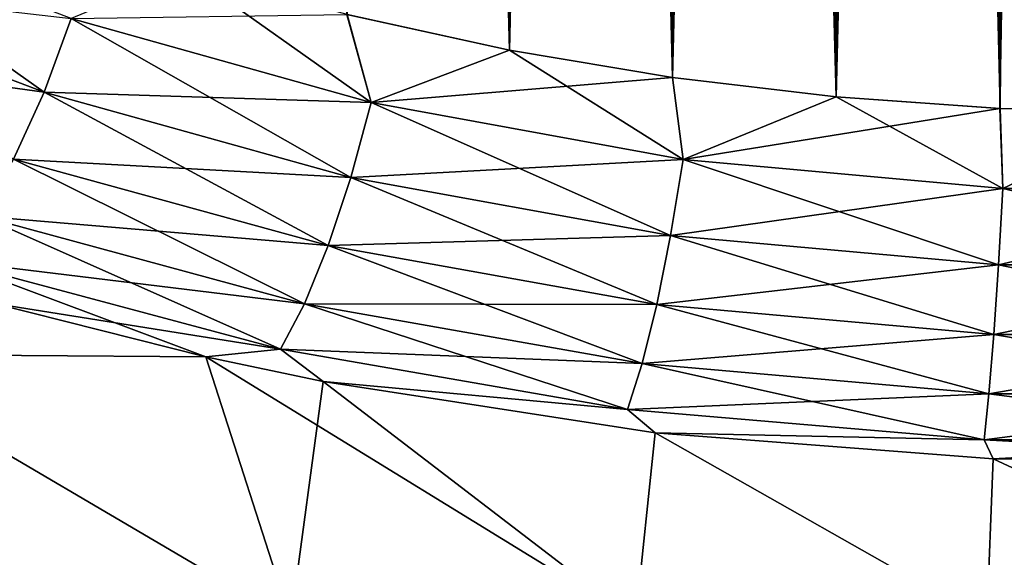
# Model space of a CAD drawing. Header units: metres. Extents: x -109 to 109, y -108 to 40.
# Tile 131 of 216: x 70.22 to 75.62, y -105.28 to -102.32. Entities that reach past the tile are written whole.
import ezdxf

# ---------------------------------------------------------------- set-up
doc = ezdxf.new("R2010")
doc.units = ezdxf.units.M
doc.layers.add('solid_K_24_42_18_000C86_XXX', color=7, linetype='CONTINUOUS')

msp = doc.modelspace()

# ---------------------------------------------------------------- linework, layer by layer
at = {"layer": 'solid_K_24_42_18_000C86_XXX'}
for points in [[(75.599472, -102.810677, -20.255026), (75.86293, -68.274567, -19.037727), (76.185623, -68.20356, -19.026711)], [(76.499825, -102.831833, -20.23321), (75.599472, -102.810677, -20.255026), (76.185623, -68.20356, -19.026711)], [(75.599808, -102.810699, 20.255009), (75.862671, -68.274651, 19.037741), (75.525085, -68.400703, 19.057285)], [(75.599472, -102.810677, -20.255026), (75.525345, -68.400597, -19.057268), (75.86293, -68.274567, -19.037727)], [(75.599808, -102.810699, 20.255009), (76.500175, -102.831833, 20.23321), (75.862671, -68.274651, 19.037741)], [(74.699715, -102.746971, -20.320557), (75.169937, -68.590843, -19.086725), (75.525345, -68.400597, -19.057268)], [(75.599472, -102.810677, -20.255026), (74.699715, -102.746971, -20.320557), (75.525345, -68.400597, -19.057268)], [(75.599808, -102.810699, 20.255009), (75.525085, -68.400703, 19.057285), (75.169701, -68.590988, 19.086748)], [(74.699715, -102.746971, -20.320557), (74.798035, -68.853828, -19.127365), (75.169937, -68.590843, -19.086725)], [(75.599808, -102.810699, 20.255009), (75.169701, -68.590988, 19.086748), (74.797798, -68.854019, 19.127394)], [(74.699997, -102.746994, 20.320528), (74.797798, -68.854019, 19.127394), (74.606857, -69.014671, 19.152182)], [(74.699715, -102.746971, -20.320557), (74.607101, -69.01445, -19.152147), (74.798035, -68.853828, -19.127365)], [(74.699997, -102.746994, 20.320528), (75.599808, -102.810699, 20.255009), (74.797798, -68.854019, 19.127394)], [(73.801582, -102.640305, -20.430058), (74.413994, -69.195305, -19.179951), (74.607101, -69.01445, -19.152147)], [(74.699715, -102.746971, -20.320557), (73.801582, -102.640305, -20.430058), (74.607101, -69.01445, -19.152147)], [(74.699997, -102.746994, 20.320528), (74.606857, -69.014671, 19.152182), (74.41375, -69.195549, 19.179989)], [(73.801582, -102.640305, -20.430058), (74.218857, -69.396339, -19.210836), (74.413994, -69.195305, -19.179951)], [(74.699997, -102.746994, 20.320528), (74.41375, -69.195549, 19.179989), (74.218613, -69.396606, 19.210876)], [(73.801582, -102.640305, -20.430058), (74.022133, -69.618523, -19.244846), (74.218857, -69.396339, -19.210836)], [(74.699997, -102.746994, 20.320528), (74.218613, -69.396606, 19.210876), (74.021889, -69.618805, 19.24489)], [(73.801582, -102.640305, -20.430058), (73.82399, -69.861954, -19.282026), (74.022133, -69.618523, -19.244846)], [(74.699997, -102.746994, 20.320528), (74.021889, -69.618805, 19.24489), (73.823753, -69.862259, 19.282072)], [(73.801819, -102.640335, 20.430023), (73.823753, -69.862259, 19.282072), (73.62442, -70.127762, 19.322477)], [(73.801582, -102.640305, -20.430058), (73.624649, -70.127441, -19.32243), (73.82399, -69.861954, -19.282026)], [(73.801819, -102.640335, 20.430023), (74.699997, -102.746994, 20.320528), (73.823753, -69.862259, 19.282072)], [(72.906021, -102.490112, -20.583942), (73.424271, -70.415283, -19.366087), (73.624649, -70.127441, -19.32243)], [(73.801582, -102.640305, -20.430058), (72.906021, -102.490112, -20.583942), (73.624649, -70.127441, -19.32243)], [(73.801819, -102.640335, 20.430023), (73.62442, -70.127762, 19.322477), (73.424049, -70.415619, 19.366138)], [(72.906021, -102.490112, -20.583942), (73.222961, -70.726166, -19.413057), (73.424271, -70.415283, -19.366087)], [(73.801819, -102.640335, 20.430023), (73.424049, -70.415619, 19.366138), (73.22274, -70.726509, 19.413111)], [(72.906021, -102.490112, -20.583942), (73.020859, -71.060745, -19.463381), (73.222961, -70.726166, -19.413057)], [(73.801819, -102.640335, 20.430023), (73.22274, -70.726509, 19.413111), (73.020645, -71.061111, 19.463436)], [(72.906212, -102.49015, 20.583906), (73.020645, -71.061111, 19.463436), (72.817818, -71.419891, 19.517162)], [(72.906021, -102.490112, -20.583942), (72.818024, -71.419518, -19.517107), (73.020859, -71.060745, -19.463381)], [(72.906212, -102.49015, 20.583906), (73.801819, -102.640335, 20.430023), (73.020645, -71.061111, 19.463436)], [(72.906021, -102.490112, -20.583942), (72.013756, -102.295151, -20.782845), (72.818024, -71.419518, -19.517107)], [(72.906212, -102.49015, 20.583906), (72.817818, -71.419891, 19.517162), (72.614395, -71.804054, 19.574345)], [(72.906212, -102.49015, 20.583906), (72.614395, -71.804054, 19.574345), (72.410416, -72.213799, 19.635021)], [(72.906212, -102.49015, 20.583906), (72.410416, -72.213799, 19.635021), (72.274208, -72.50222, 19.67745)], [(72.906212, -102.49015, 20.583906), (72.274208, -72.50222, 19.67745), (72.137802, -72.802429, 19.72146)], [(72.013901, -102.295181, 20.782808), (72.906212, -102.49015, 20.583906), (72.137802, -72.802429, 19.72146)], [(68.757416, -102.114784, 21.74626), (70.349968, -102.721336, 21.109089), (68.940117, -101.719734, 21.80619)], [(70.349968, -102.721336, 21.109089), (70.499374, -102.316986, 21.194031), (68.940117, -101.719734, 21.80619)], [(70.499374, -102.316986, 21.194031), (72.145775, -102.777428, 20.716362), (71.126221, -102.054222, 21.027426)], [(72.145775, -102.777428, 20.716362), (72.013901, -102.295181, 20.782808), (71.126221, -102.054222, 21.027426)], [(68.551056, -102.473991, -21.599897), (68.757416, -102.114784, -21.74626), (70.349968, -102.721336, -21.109089)], [(70.349968, -102.721336, -21.109089), (68.757416, -102.114784, -21.74626), (70.499374, -102.316986, -21.194031)], [(70.182236, -103.089043, 20.936758), (70.349968, -102.721336, 21.109089), (68.757416, -102.114784, 21.74626)], [(72.145782, -102.777428, -20.716362), (70.499374, -102.316986, -21.194031), (72.013756, -102.295151, -20.782845)], [(72.145782, -102.777428, -20.716362), (72.013756, -102.295151, -20.782845), (72.906021, -102.490112, -20.583942)], [(72.145775, -102.777428, 20.716362), (72.906212, -102.49015, 20.583906), (72.013901, -102.295181, 20.782808)], [(70.349968, -102.721336, -21.109089), (70.499374, -102.316986, -21.194031), (72.145782, -102.777428, -20.716362)], [(70.349968, -102.721336, 21.109089), (72.034805, -103.189323, 20.611195), (70.499374, -102.316986, 21.194031)], [(72.034805, -103.189323, 20.611195), (72.145775, -102.777428, 20.716362), (70.499374, -102.316986, 21.194031)], [(70.182236, -103.089043, -20.936758), (68.551056, -102.473991, -21.599897), (70.349968, -102.721336, -21.109089)], [(72.145775, -102.777428, 20.716362), (73.859169, -103.090828, 20.388363), (72.906212, -102.49015, 20.583906)], [(72.145782, -102.777428, -20.716362), (72.906021, -102.490112, -20.583942), (73.801582, -102.640305, -20.430058)], [(73.859169, -103.090828, 20.388363), (73.801819, -102.640335, 20.430023), (72.906212, -102.49015, 20.583906)], [(73.859169, -103.090828, -20.388363), (72.145782, -102.777428, -20.716362), (73.801582, -102.640305, -20.430058)], [(73.859169, -103.090828, -20.388363), (73.801582, -102.640305, -20.430058), (74.699715, -102.746971, -20.320557)], [(73.859169, -103.090828, 20.388363), (74.699997, -102.746994, 20.320528), (73.801819, -102.640335, 20.430023)], [(70.182236, -103.089043, -20.936758), (70.349968, -102.721336, -21.109089), (72.034813, -103.189323, -20.611193)], [(70.182236, -103.089043, 20.936758), (71.910812, -103.563919, 20.417965), (70.349968, -102.721336, 21.109089)], [(72.034813, -103.189323, -20.611193), (70.349968, -102.721336, -21.109089), (72.145782, -102.777428, -20.716362)], [(71.910812, -103.563919, 20.417965), (72.034805, -103.189323, 20.611195), (70.349968, -102.721336, 21.109089)], [(72.034805, -103.189323, 20.611195), (73.790771, -103.508072, 20.268925), (72.145775, -102.777428, 20.716362)], [(72.034813, -103.189323, -20.611193), (72.145782, -102.777428, -20.716362), (73.859169, -103.090828, -20.388363)], [(73.790771, -103.508072, 20.268925), (73.859169, -103.090828, 20.388363), (72.145775, -102.777428, 20.716362)], [(73.859169, -103.090828, -20.388363), (74.699715, -102.746971, -20.320557), (75.599472, -102.810677, -20.255026)], [(73.859169, -103.090828, 20.388363), (75.614891, -103.24958, 20.221329), (74.699997, -102.746994, 20.320528)], [(75.614891, -103.24958, 20.221329), (75.599808, -102.810699, 20.255009), (74.699997, -102.746994, 20.320528)], [(75.614891, -103.24958, -20.221329), (73.859169, -103.090828, -20.388363), (75.599472, -102.810677, -20.255026)], [(75.614891, -103.24958, -20.221329), (75.599472, -102.810677, -20.255026), (76.499825, -102.831833, -20.23321)], [(75.614891, -103.24958, 20.221329), (76.500175, -102.831833, 20.23321), (75.599808, -102.810699, 20.255009)], [(77.385109, -103.24958, -20.221329), (75.614891, -103.24958, -20.221329), (76.499825, -102.831833, -20.23321)], [(75.614891, -103.24958, 20.221329), (77.385109, -103.24958, 20.221329), (76.500175, -102.831833, 20.23321)], [(70.004265, -103.402344, -20.685358), (70.182236, -103.089043, -20.936758), (71.910812, -103.563919, -20.417965)], [(70.004265, -103.402344, 20.685358), (71.779755, -103.883133, 20.146004), (70.182236, -103.089043, 20.936758)], [(71.910812, -103.563919, -20.417965), (70.182236, -103.089043, -20.936758), (72.034813, -103.189323, -20.611193)], [(71.779755, -103.883133, 20.146004), (71.910812, -103.563919, 20.417965), (70.182236, -103.089043, 20.936758)], [(73.790779, -103.508072, -20.268925), (72.034813, -103.189323, -20.611193), (73.859169, -103.090828, -20.388363)], [(73.790771, -103.508072, 20.268925), (75.591782, -103.669601, 20.094501), (73.859169, -103.090828, 20.388363)], [(73.790779, -103.508072, -20.268925), (73.859169, -103.090828, -20.388363), (75.614891, -103.24958, -20.221329)], [(75.591782, -103.669601, 20.094501), (75.614891, -103.24958, 20.221329), (73.859169, -103.090828, 20.388363)], [(71.910812, -103.563919, -20.417965), (72.034813, -103.189323, -20.611193), (73.790779, -103.508072, -20.268925)], [(71.910812, -103.563919, 20.417965), (73.714592, -103.88755, 20.061007), (72.034805, -103.189323, 20.611195)], [(73.714592, -103.88755, 20.061007), (73.790771, -103.508072, 20.268925), (72.034805, -103.189323, 20.611195)], [(75.591782, -103.669601, -20.094501), (73.790779, -103.508072, -20.268925), (75.614891, -103.24958, -20.221329)], [(75.591782, -103.669601, -20.094501), (75.614891, -103.24958, -20.221329), (77.385109, -103.24958, -20.221329)], [(77.408218, -103.669601, -20.094501), (75.591782, -103.669601, -20.094501), (77.385109, -103.24958, -20.221329)], [(75.591782, -103.669601, 20.094501), (77.408218, -103.669601, 20.094501), (75.614891, -103.24958, 20.221329)], [(77.408218, -103.669601, 20.094501), (77.385109, -103.24958, 20.221329), (75.614891, -103.24958, 20.221329)], [(69.824646, -103.646133, -20.367018), (70.004265, -103.402344, -20.685358), (71.779755, -103.883133, -20.146004)], [(69.824646, -103.646133, 20.367018), (71.647987, -104.131561, 19.808432), (70.004265, -103.402344, 20.685358)], [(71.779755, -103.883133, -20.146004), (70.004265, -103.402344, -20.685358), (71.910812, -103.563919, -20.417965)], [(71.647987, -104.131561, 19.808432), (71.779755, -103.883133, 20.146004), (70.004265, -103.402344, 20.685358)], [(73.7146, -103.88755, -20.061007), (71.910812, -103.563919, -20.417965), (73.790779, -103.508072, -20.268925)], [(73.714592, -103.88755, 20.061007), (75.566078, -104.051613, 19.878992), (73.790771, -103.508072, 20.268925)], [(73.7146, -103.88755, -20.061007), (73.790779, -103.508072, -20.268925), (75.591782, -103.669601, -20.094501)], [(75.566078, -104.051613, 19.878992), (75.591782, -103.669601, 20.094501), (73.790771, -103.508072, 20.268925)], [(71.779755, -103.883133, -20.146004), (71.910812, -103.563919, -20.417965), (73.7146, -103.88755, -20.061007)], [(71.779755, -103.883133, 20.146004), (73.6343, -104.210945, 19.774645), (71.910812, -103.563919, 20.417965)], [(73.6343, -104.210945, 19.774645), (73.714592, -103.88755, 20.061007), (71.910812, -103.563919, 20.417965)], [(71.647987, -104.131561, -19.808432), (70.075577, -103.882095, -19.979803), (69.824646, -103.646133, -20.367018)], [(69.824646, -103.646133, 20.367018), (70.075569, -103.882088, 19.979803), (71.238716, -104.175003, 19.649752)], [(69.824646, -103.646133, 20.367018), (71.238716, -104.175003, 19.649752), (71.647987, -104.131561, 19.808432)], [(71.647987, -104.131561, -19.808432), (69.824646, -103.646133, -20.367018), (71.779755, -103.883133, -20.146004)], [(75.566078, -104.051613, -19.878992), (73.7146, -103.88755, -20.061007), (75.591782, -103.669601, -20.094501)], [(75.566078, -104.051613, -19.878992), (75.591782, -103.669601, -20.094501), (77.408218, -103.669601, -20.094501)], [(77.433922, -104.051613, -19.878992), (75.566078, -104.051613, -19.878992), (77.408218, -103.669601, -20.094501)], [(75.566078, -104.051613, 19.878992), (77.433922, -104.051613, 19.878992), (75.591782, -103.669601, 20.094501)], [(77.433922, -104.051613, 19.878992), (77.408218, -103.669601, 20.094501), (75.591782, -103.669601, 20.094501)], [(70.075569, -103.882088, 19.979803), (69.211876, -104.159546, 19.028635), (71.238716, -104.175003, 19.649752)], [(70.075577, -103.882095, -19.979803), (71.238716, -104.175003, -19.64975), (69.211884, -104.159546, -19.028639)], [(71.647987, -104.131561, -19.808432), (71.238716, -104.175003, -19.64975), (70.075577, -103.882095, -19.979803)], [(71.647987, -104.131561, -19.808432), (71.779755, -103.883133, -20.146004), (73.6343, -104.210945, -19.774645)], [(71.647987, -104.131561, 19.808432), (73.553764, -104.462654, 19.423655), (71.779755, -103.883133, 20.146004)], [(73.6343, -104.210945, -19.774645), (71.779755, -103.883133, -20.146004), (73.7146, -103.88755, -20.061007)], [(73.553764, -104.462654, 19.423655), (73.6343, -104.210945, 19.774645), (71.779755, -103.883133, 20.146004)], [(73.6343, -104.210945, -19.774645), (73.7146, -103.88755, -20.061007), (75.566078, -104.051613, -19.878992)], [(73.6343, -104.210945, 19.774645), (75.539024, -104.377174, 19.585203), (73.714592, -103.88755, 20.061007)], [(75.539024, -104.377174, 19.585203), (75.566078, -104.051613, 19.878992), (73.714592, -103.88755, 20.061007)], [(75.539024, -104.377174, -19.585203), (73.6343, -104.210945, -19.774645), (75.566078, -104.051613, -19.878992)], [(75.539024, -104.377174, -19.585203), (75.566078, -104.051613, -19.878992), (77.433922, -104.051613, -19.878992)], [(77.460976, -104.377174, -19.585203), (75.539024, -104.377174, -19.585203), (77.433922, -104.051613, -19.878992)], [(75.539024, -104.377174, 19.585203), (77.460976, -104.377174, 19.585203), (75.566078, -104.051613, 19.878992)], [(77.460976, -104.377174, 19.585203), (77.433922, -104.051613, 19.878992), (75.566078, -104.051613, 19.878992)], [(71.647987, -104.131561, -19.808432), (71.883553, -104.309998, -19.496983), (71.238716, -104.175003, -19.64975)], [(71.647987, -104.131561, 19.808432), (71.238716, -104.175003, 19.649752), (71.883545, -104.309998, 19.496984)], [(73.553764, -104.462654, -19.423655), (71.883553, -104.309998, -19.496983), (71.647987, -104.131561, -19.808432)], [(71.647987, -104.131561, 19.808432), (71.883545, -104.309998, 19.496984), (73.553764, -104.462654, 19.423655)], [(73.553764, -104.462654, -19.423655), (71.647987, -104.131561, -19.808432), (73.6343, -104.210945, -19.774645)], [(69.211876, -104.159546, 19.028635), (69.879097, -105.622948, 15.348987), (71.705772, -105.622948, 16.013844)], [(71.238716, -104.175003, 19.649752), (69.211876, -104.159546, 19.028635), (71.705772, -105.622948, 16.013844)], [(69.211884, -104.159546, -19.028639), (71.705772, -105.622948, -16.013844), (69.879097, -105.622948, -15.348987)], [(69.211884, -104.159546, -19.028639), (71.238716, -104.175003, -19.64975), (71.705772, -105.622948, -16.013844)], [(71.238716, -104.175003, -19.64975), (71.883553, -104.309998, -19.496983), (71.705772, -105.622948, -16.013844)], [(71.238716, -104.175003, 19.649752), (71.705772, -105.622948, 16.013844), (73.597282, -105.622948, 16.462139)], [(71.883545, -104.309998, 19.496984), (71.238716, -104.175003, 19.649752), (73.597282, -105.622948, 16.462139)], [(73.553764, -104.462654, -19.423655), (73.6343, -104.210945, -19.774645), (75.539024, -104.377174, -19.585203)], [(73.553764, -104.462654, 19.423655), (75.511925, -104.630585, 19.227312), (73.6343, -104.210945, 19.774645)], [(75.511925, -104.630585, 19.227312), (75.539024, -104.377174, 19.585203), (73.6343, -104.210945, 19.774645)], [(71.883553, -104.309998, -19.496983), (73.597282, -105.622948, -16.462139), (71.705772, -105.622948, -16.013844)], [(73.70578, -104.591614, 19.176945), (71.883545, -104.309998, 19.496984), (73.597282, -105.622948, 16.462139)], [(73.553764, -104.462654, 19.423655), (71.883545, -104.309998, 19.496984), (73.70578, -104.591614, 19.176945)], [(71.883553, -104.309998, -19.496983), (73.70578, -104.591614, -19.176945), (73.597282, -105.622948, -16.462139)], [(73.553764, -104.462654, -19.423655), (73.70578, -104.591614, -19.176945), (71.883553, -104.309998, -19.496983)], [(75.511925, -104.630585, -19.227312), (73.553764, -104.462654, -19.423655), (75.539024, -104.377174, -19.585203)], [(75.511925, -104.630585, -19.227312), (75.539024, -104.377174, -19.585203), (77.460976, -104.377174, -19.585203)], [(77.488075, -104.630585, -19.227312), (75.511925, -104.630585, -19.227312), (77.460976, -104.377174, -19.585203)], [(75.511925, -104.630585, 19.227312), (77.488075, -104.630585, 19.227312), (75.539024, -104.377174, 19.585203)], [(77.488075, -104.630585, 19.227312), (77.460976, -104.377174, 19.585203), (75.539024, -104.377174, 19.585203)], [(75.511925, -104.630585, -19.227312), (73.70578, -104.591614, -19.176945), (73.553764, -104.462654, -19.423655)], [(73.553764, -104.462654, 19.423655), (73.70578, -104.591614, 19.176945), (75.511925, -104.630585, 19.227312)], [(73.70578, -104.591614, -19.176945), (75.528046, -105.622948, -16.687813), (73.597282, -105.622948, -16.462139)], [(73.70578, -104.591614, 19.176945), (73.597282, -105.622948, 16.462139), (75.528046, -105.622948, 16.687813)], [(73.70578, -104.591614, -19.176945), (75.562706, -104.733765, -19.014736), (75.528046, -105.622948, -16.687813)], [(75.511925, -104.630585, -19.227312), (75.562706, -104.733765, -19.014736), (73.70578, -104.591614, -19.176945)], [(75.562706, -104.733765, 19.014738), (73.70578, -104.591614, 19.176945), (75.528046, -105.622948, 16.687813)], [(75.511925, -104.630585, 19.227312), (73.70578, -104.591614, 19.176945), (75.562706, -104.733765, 19.014738)], [(77.488075, -104.630585, -19.227312), (75.562706, -104.733765, -19.014736), (75.511925, -104.630585, -19.227312)], [(75.511925, -104.630585, 19.227312), (75.562706, -104.733765, 19.014738), (77.437294, -104.733765, 19.014736)], [(75.511925, -104.630585, 19.227312), (77.437294, -104.733765, 19.014736), (77.488075, -104.630585, 19.227312)], [(77.488075, -104.630585, -19.227312), (77.437294, -104.733765, -19.014738), (75.562706, -104.733765, -19.014736)], [(77.437294, -104.733765, -19.014738), (77.471954, -105.622948, -16.687813), (75.528046, -105.622948, -16.687813)], [(75.562706, -104.733765, -19.014736), (77.437294, -104.733765, -19.014738), (75.528046, -105.622948, -16.687813)], [(75.562706, -104.733765, 19.014738), (75.528046, -105.622948, 16.687813), (77.471954, -105.622948, 16.687813)], [(77.437294, -104.733765, 19.014736), (75.562706, -104.733765, 19.014738), (77.471954, -105.622948, 16.687813)]]:
    msp.add_3dface(points, dxfattribs=at)

doc.saveas('drawing.dxf')
